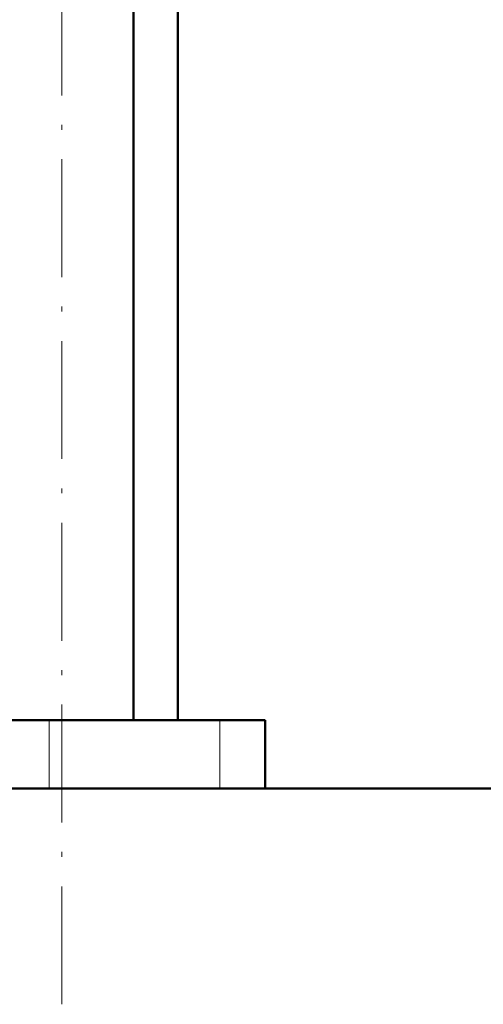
# Model space of a CAD drawing. Extents: x -1358 to 1757, y -1537 to 622.
# Tile 61 of 93: x 46 to 93, y -168 to -68. Entities that reach past the tile are written whole.
import ezdxf

# ---------------------------------------------------------------- set-up
doc = ezdxf.new("R2010")
doc.units = 0
doc.linetypes.add('DASHDOT', pattern=[18.5, 12, -3, 0.5, -3])

msp = doc.modelspace()

# ---------------------------------------------------------------- linework, layer by layer
at = {"color": 7, "linetype": 'DASHDOT', "lineweight": 18}
msp.add_line((50.33, -167.83), (50.33, 178.97), dxfattribs=at)
at = {"color": 7, "lineweight": 50}
for p, q in [((57.63, -138.93), (57.63, 103.07)), ((62.14, -138.93), (62.14, 87.07)), ((49.04, -138.93), (-4.21, -138.93)), ((66.41, -138.93), (49.04, -138.93)), ((71.04, -138.93), (66.41, -138.93)), ((71.04, -138.93), (71.04, -145.88)), ((123.34, -145.88), (-143.21, -145.88)), ((71.04, -145.88), (123.34, -145.88))]:
    msp.add_line(p, q, dxfattribs=at)
at = {"color": 7, "lineweight": 18}
for p, q in [((49.04, -138.93), (49.04, -145.88)), ((66.41, -138.93), (66.41, -145.88))]:
    msp.add_line(p, q, dxfattribs=at)

doc.saveas('drawing.dxf')
